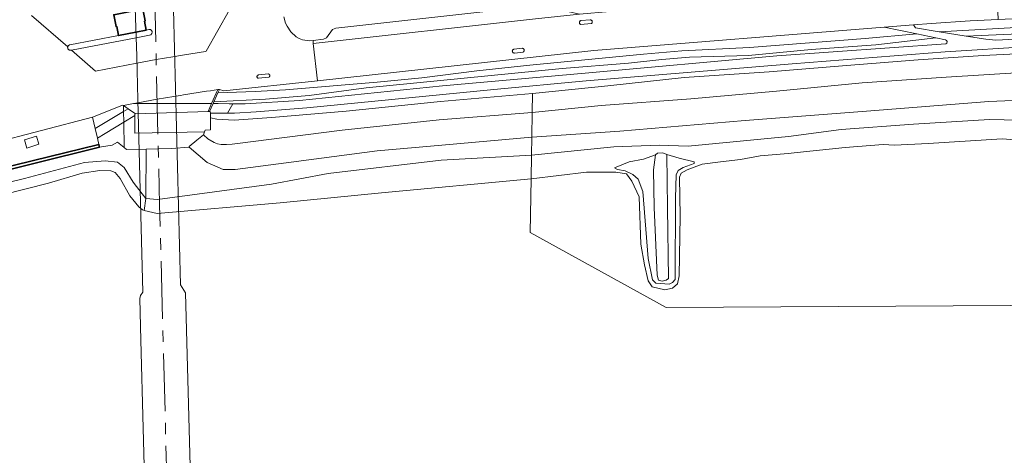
# Model space of a CAD drawing. Header units: metres. Extents: x 110065 to 112666, y 425872 to 427362.
# Tile 3 of 104: x 110473 to 110644, y 426248 to 426324. Entities that reach past the tile are written whole.
import ezdxf

# ---------------------------------------------------------------- set-up
doc = ezdxf.new("R2010")
doc.units = ezdxf.units.M
doc.linetypes.add('AM-AS', pattern=[16, 10, -2, 2, -2])
for name, color, linetype, lineweight in [('B-WE-AM-AS_SPOOR-G', 10, 'AM-AS', 18), ('B-WE-GK-KADEMUUR-GV', 150, 'Continuous', 35), ('B-WE-GR-BEPLANTING_CULTUUR_VASTE PLANTENVAK-GV', 90, 'Continuous', 18), ('B-WE-GR-GRAS-GV', 60, 'Continuous', 13), ('B-WE-GR-GROENVOORZIENING-GV', 80, 'Continuous', 18), ('B-WE-IE-TERREINAFSCHEIDING_KUNSTMATIG_MUUR-GV', 90, 'IE-TERREINAFSCHEIDING-KUNSTMATIG-DICHT', 18), ('B-WE-KW-KUNSTWERK-GV', 170, 'Continuous', 18), ('B-WE-OG-BEBOUWING-GV', 7, 'Continuous', 35), ('B-WE-OG-TERREIN_ERF-GV', 7, 'Continuous', 18), ('B-WE-OG-WATER-GV', 130, 'Continuous', 18), ('B-WE-VH-VERHARDING_ASFALT-GV', 252, 'Continuous', 18), ('B-WE-VH-VERHARDING_BETONSTRAATSTEEN-GV', 252, 'Continuous', 18), ('B-WE-VH-VERHARDING_GESLOTEN-GV', 7, 'Continuous', 18), ('B-WE-VH-VERHARDING_OPEN-GV', 252, 'Continuous', 18), ('B-WE-VH-VERHARDING_TEGEL-GV', 252, 'Continuous', 18)]:
    doc.layers.add(name, color=color, linetype=linetype, lineweight=lineweight)
doc.linetypes.add('IE-TERREINAFSCHEIDING-KUNSTMATIG-DICHT', pattern='A,8,-1,[82,NLCS.SHX,S=0.75,R=90,X=0,Y=0],-1', length=10)

msp = doc.modelspace()

# ---------------------------------------------------------------- linework, layer by layer
at = {"layer": 'B-WE-AM-AS_SPOOR-G', "flags": 128}
msp.add_lwpolyline([(110495.914, 426345.685), (110496.54, 426324.61), (110497.33, 426291.47), (110500.072, 426186.815), (110508.422, 425872.477)], dxfattribs=at)
at = {"layer": 'B-WE-GK-KADEMUUR-GV', "flags": 128}
msp.add_lwpolyline([(110464.365, 426295.846), (110486.944, 426301.49), (110486.944, 426301.49), (110486.944, 426301.49), (110486.832, 426301.94), (110449.316, 426292.744)], dxfattribs=at)
at = {"layer": 'B-WE-GR-BEPLANTING_CULTUUR_VASTE PLANTENVAK-GV', "flags": 128}
msp.add_lwpolyline([(110476.423, 426301.991), (110475.993, 426303.366), (110473.931, 426302.765), (110474.318, 426301.304), (110476.423, 426301.991), (110476.423, 426301.991)], close=True, dxfattribs=at)
at = {"layer": 'B-WE-GR-GRAS-GV', "flags": 128}
for points in [[(110647.354, 426323.837), (110642.516, 426323.59), (110637.647, 426323.341), (110630.909, 426322.898), (110627.861, 426322.653), (110628.211, 426322.119), (110632.309, 426321.463), (110645.621, 426322.222)], [(110645.621, 426322.222), (110632.309, 426321.463), (110636.941, 426320.721), (110662.871, 426321.837)], [(110662.871, 426321.837), (110636.941, 426320.721), (110640.349, 426320.175), (110642.067, 426320.009), (110657.924, 426320.817)], [(110648.013, 426318.933), (110633.303, 426317.995), (110606.808, 426315.925), (110571.189, 426312.963), (110555.184, 426311.445), (110522.838, 426308.292), (110514.061, 426307.566), (110510.301, 426307.339), (110509.077, 426307.339), (110506.112, 426307.34), (110506.112, 426307.34), (110506.112, 426307.34), (110506.113, 426307.292), (110506.125, 426306.526), (110507.215, 426306.33), (110510.227, 426306.139), (110516.697, 426306.633), (110529.643, 426307.704), (110545.925, 426309.402), (110561.905, 426310.754), (110574.943, 426312.074), (110588.122, 426313.533), (110602.84, 426314.539), (110616.233, 426315.643), (110628.634, 426316.577), (110639.908, 426317.336), (110652.591, 426318.013)]]:
    msp.add_lwpolyline(points, dxfattribs=at)
for points in [[(110628.431, 426321.087), (110622.741, 426322.241), (110572.492, 426318.197), (110524.637, 426312.976), (110508.46, 426311.211), (110507.71, 426311.48), (110507.43, 426310.865), (110513.869, 426311.104), (110519.12, 426311.415), (110534.996, 426312.718), (110542.727, 426313.5), (110552.26, 426314.671), (110561.431, 426315.683), (110581.117, 426317.594), (110587.711, 426318.13), (110599.468, 426318.75), (110619.497, 426320.287), (110628.431, 426321.087), (110628.431, 426321.087)], [(110633.4, 426320.079), (110631.711, 426320.421), (110621.312, 426319.192), (110610.149, 426318.368), (110599.29, 426317.359), (110589.081, 426317.053), (110584.283, 426316.661), (110578.489, 426316.033), (110567.016, 426315.078), (110533.083, 426311.738), (110523.234, 426310.448), (110515.649, 426309.797), (110506.718, 426309.304), (110506.589, 426309.021), (110507.483, 426309.021), (110509.361, 426308.975), (110510.01, 426308.979), (110512.11, 426308.993), (110521.526, 426309.576), (110546.281, 426312.097), (110570.982, 426314.29), (110604.192, 426317.299), (110633.444, 426319.351), (110633.587, 426319.484), (110633.668, 426319.771), (110633.575, 426319.935), (110633.4, 426320.079), (110633.4, 426320.079)], [(110631.711, 426320.421), (110628.431, 426321.087), (110619.497, 426320.287), (110599.468, 426318.75), (110587.711, 426318.13), (110581.117, 426317.594), (110561.431, 426315.683), (110552.26, 426314.671), (110542.727, 426313.5), (110534.996, 426312.718), (110519.12, 426311.415), (110513.869, 426311.104), (110507.43, 426310.865), (110506.718, 426309.304), (110515.649, 426309.797), (110523.234, 426310.448), (110533.083, 426311.738), (110567.016, 426315.078), (110578.489, 426316.033), (110584.283, 426316.661), (110589.081, 426317.053), (110599.29, 426317.359), (110610.149, 426318.368), (110621.312, 426319.192), (110631.711, 426320.421), (110631.711, 426320.421)], [(110505.085, 426304.11), (110504.906, 426303.623), (110505.684, 426302.933), (110506.749, 426302.283), (110507.335, 426302.05), (110508.007, 426301.941), (110508.929, 426301.958), (110509.872, 426302.008), (110510.828, 426302.112), (110519.415, 426303.208), (110528.922, 426304.418), (110545.72, 426306.203), (110561.85, 426307.497), (110561.905, 426310.754), (110545.925, 426309.402), (110529.643, 426307.704), (110516.697, 426306.633), (110510.227, 426306.139), (110507.215, 426306.33), (110506.125, 426306.526), (110506.108, 426306.529), (110506.162, 426304.489), (110505.186, 426304.386), (110505.085, 426304.11), (110505.085, 426304.11)]]:
    msp.add_lwpolyline(points, close=True, dxfattribs=at)
at = {"layer": 'B-WE-GR-GROENVOORZIENING-GV', "flags": 128}
msp.add_lwpolyline([(110652.591, 426318.013), (110639.908, 426317.336), (110628.634, 426316.577), (110616.233, 426315.643), (110602.84, 426314.539), (110588.122, 426313.533), (110574.943, 426312.074), (110561.905, 426310.754), (110561.905, 426310.754), (110561.905, 426310.754), (110561.85, 426307.497), (110573.786, 426308.675), (110589.311, 426309.827), (110604.099, 426311.187), (110618.95, 426312.593), (110633.478, 426313.599), (110647.438, 426314.448)], dxfattribs=at)
at = {"layer": 'B-WE-IE-TERREINAFSCHEIDING_KUNSTMATIG_MUUR-GV', "flags": 128}
msp.add_lwpolyline([(110506.589, 426309.021), (110506.718, 426309.304), (110507.43, 426310.865), (110507.71, 426311.48), (110507.39, 426311.438), (110506.326, 426309.021), (110505.718, 426307.64), (110505.963, 426307.648), (110506.589, 426309.021), (110506.589, 426309.021)], close=True, dxfattribs=at)
at = {"layer": 'B-WE-KW-KUNSTWERK-GV', "flags": 128}
msp.add_lwpolyline([(110503.274, 426222.566), (110501.801, 426276.201), (110501.801, 426276.201), (110501.801, 426276.201), (110500.953, 426277.587), (110499.211, 426345.811), (110492.558, 426345.556), (110492.605, 426343.155), (110492.784, 426336.997), (110492.906, 426332.775), (110492.996, 426329.478), (110493.083, 426326.213), (110493.102, 426325.623), (110493.266, 426320.46), (110493.358, 426317.292), (110493.529, 426309.669), (110494.422, 426276.329), (110494.016, 426275.761), (110493.93, 426275.269), (110494.101, 426268.009), (110496.883, 426161.31)], dxfattribs=at)
for points in [[(110487.912, 426303.855), (110491.109, 426305.786), (110493.045, 426306.956), (110493.048, 426307.214), (110493.162, 426307.218), (110491.875, 426308.119), (110491.082, 426307.64), (110486.173, 426304.674), (110486.566, 426303.042), (110487.912, 426303.855), (110487.912, 426303.855)], [(110491.066, 426308.685), (110491.082, 426307.64), (110491.109, 426305.786), (110491.175, 426301.403), (110491.594, 426301.058), (110495.013, 426301.134), (110499.389, 426301.231), (110502.442, 426301.479), (110502.42, 426301.611), (110503.747, 426302.685), (110504.906, 426303.623), (110505.085, 426304.11), (110493.012, 426303.873), (110493.045, 426306.956), (110493.048, 426307.214), (110493.162, 426307.218), (110491.875, 426308.119), (110491.066, 426308.685), (110491.066, 426308.685)]]:
    msp.add_lwpolyline(points, close=True, dxfattribs=at)
at = {"layer": 'B-WE-OG-BEBOUWING-GV', "flags": 128}
msp.add_lwpolyline([(110494.704, 426323.325), (110494.812, 426323.347), (110494.417, 426325.368), (110493.129, 426325.119), (110489.398, 426324.399), (110489.796, 426322.366), (110489.893, 426322.385), (110490.236, 426320.814), (110493.238, 426321.399), (110495.011, 426321.758), (110494.704, 426323.325), (110494.704, 426323.325)], close=True, dxfattribs=at)
at = {"layer": 'B-WE-OG-TERREIN_ERF-GV', "flags": 128}
for points in [[(110494.417, 426325.368), (110494.812, 426323.347), (110494.704, 426323.325), (110495.011, 426321.758), (110495.462, 426321.858), (110495.535, 426321.869), (110495.608, 426321.867), (110495.68, 426321.854), (110495.749, 426321.83), (110495.814, 426321.795), (110495.871, 426321.749), (110495.921, 426321.695), (110495.961, 426321.634), (110495.991, 426321.567), (110496.013, 426321.485), (110496.021, 426321.401), (110496.016, 426321.316), (110495.998, 426321.233), (110495.968, 426321.154), (110495.925, 426321.081), (110495.871, 426321.015), (110495.808, 426320.959), (110495.583, 426320.859), (110493.267, 426320.418), (110482.048, 426318.28), (110486.23, 426314.627), (110493.395, 426316.025), (110496.73, 426316.636), (110499.621, 426317.117), (110501.294, 426317.396), (110505.261, 426318.056), (110505.407, 426318.08), (110509.428, 426325.25)], [(110475.133, 426324.259), (110481.416, 426318.827), (110481.439, 426318.905), (110481.474, 426318.979), (110481.521, 426319.045), (110481.579, 426319.102), (110481.646, 426319.149), (110481.72, 426319.184), (110481.798, 426319.206), (110490.236, 426320.814), (110489.893, 426322.385), (110489.796, 426322.366), (110489.398, 426324.399)]]:
    msp.add_lwpolyline(points, dxfattribs=at)
at = {"layer": 'B-WE-OG-WATER-GV', "flags": 128}
msp.add_lwpolyline([(110649.252, 426302.444), (110643.189, 426302.896), (110630.375, 426302.105), (110624.571, 426301.804), (110622.577, 426301.933), (110615.993, 426301.431), (110608.793, 426300.632), (110606.134, 426300.382), (110601.29, 426299.951), (110597.879, 426299.335), (110594.414, 426298.941), (110591.25, 426298.537), (110588.658, 426297.563), (110587.635, 426296.936), (110587.339, 426296.287), (110587.452, 426289.495), (110587.288, 426279.163), (110586.984, 426277.766), (110586.101, 426277.011), (110584.763, 426276.771), (110582.607, 426277.245), (110581.896, 426278.3), (110581.251, 426281.055), (110580.627, 426284.645), (110580.325, 426292.874), (110579.068, 426295.599), (110578.135, 426296.83), (110576.312, 426297.146), (110571.245, 426297.123), (110561.659, 426296.003), (110561.504, 426286.663), (110585.041, 426273.685), (110674.47, 426274.212)], dxfattribs=at)
at = {"layer": 'B-WE-VH-VERHARDING_ASFALT-GV', "flags": 128}
for points in [[(110642.516, 426323.59), (110642.197, 426330.089), (110632.266, 426329.527), (110622.989, 426328.778), (110610.762, 426327.792), (110599.058, 426326.847), (110583.192, 426325.647), (110575.269, 426324.973), (110570.017, 426324.496), (110562.395, 426323.727), (110523.931, 426319.444), (110524.637, 426312.976), (110572.492, 426318.197), (110622.741, 426322.241), (110627.861, 426322.653), (110630.909, 426322.898), (110637.647, 426323.341), (110642.516, 426323.59), (110642.516, 426323.59)], [(110572.057, 426322.882), (110572.106, 426322.916), (110572.149, 426322.958), (110572.183, 426323.006), (110572.209, 426323.06), (110572.225, 426323.118), (110572.231, 426323.177), (110572.226, 426323.237), (110572.211, 426323.295), (110572.187, 426323.349), (110572.153, 426323.398), (110572.111, 426323.441), (110572.063, 426323.476), (110572.009, 426323.502), (110571.951, 426323.518), (110571.892, 426323.524), (110570.299, 426323.402), (110570.241, 426323.388), (110570.186, 426323.365), (110570.136, 426323.332), (110570.092, 426323.291), (110570.056, 426323.243), (110570.029, 426323.19), (110570.012, 426323.132), (110570.005, 426323.073), (110570.008, 426323.013), (110570.022, 426322.955), (110570.045, 426322.9), (110570.078, 426322.85), (110570.119, 426322.806), (110570.167, 426322.77), (110570.22, 426322.743), (110572.057, 426322.882), (110572.057, 426322.882)], [(110570.167, 426322.77), (110570.119, 426322.806), (110570.078, 426322.85), (110570.045, 426322.9), (110570.022, 426322.955), (110570.008, 426323.013), (110570.005, 426323.073), (110570.012, 426323.132), (110570.029, 426323.19), (110570.056, 426323.243), (110570.092, 426323.291), (110570.136, 426323.332), (110570.186, 426323.365), (110570.241, 426323.388), (110570.299, 426323.402), (110571.892, 426323.524), (110571.951, 426323.518), (110572.009, 426323.502), (110572.063, 426323.476), (110572.111, 426323.441), (110572.153, 426323.398), (110572.187, 426323.349), (110572.211, 426323.295), (110572.226, 426323.237), (110572.231, 426323.177), (110572.225, 426323.118), (110572.209, 426323.06), (110572.183, 426323.006), (110572.149, 426322.958), (110572.106, 426322.916), (110572.057, 426322.882), (110570.22, 426322.743), (110570.167, 426322.77), (110570.167, 426322.77)], [(110560.237, 426317.954), (110560.288, 426317.98), (110560.334, 426318.014), (110560.373, 426318.056), (110560.405, 426318.103), (110560.428, 426318.156), (110560.442, 426318.211), (110560.446, 426318.268), (110560.441, 426318.325), (110560.426, 426318.38), (110560.402, 426318.432), (110560.37, 426318.479), (110560.33, 426318.52), (110560.284, 426318.554), (110560.233, 426318.579), (110560.178, 426318.595), (110560.121, 426318.602), (110558.632, 426318.42), (110558.581, 426318.403), (110558.534, 426318.377), (110558.492, 426318.345), (110558.456, 426318.305), (110558.426, 426318.261), (110558.405, 426318.212), (110558.392, 426318.16), (110558.387, 426318.107), (110558.391, 426318.053), (110558.404, 426318.001), (110558.425, 426317.952), (110558.454, 426317.907), (110558.49, 426317.868), (110558.532, 426317.835), (110558.579, 426317.809), (110558.63, 426317.791), (110558.683, 426317.782), (110558.736, 426317.782), (110560.237, 426317.954), (110560.237, 426317.954)], [(110558.63, 426317.791), (110558.579, 426317.809), (110558.532, 426317.835), (110558.49, 426317.868), (110558.454, 426317.907), (110558.425, 426317.952), (110558.404, 426318.001), (110558.391, 426318.053), (110558.387, 426318.107), (110558.392, 426318.16), (110558.405, 426318.212), (110558.426, 426318.261), (110558.456, 426318.305), (110558.492, 426318.345), (110558.534, 426318.377), (110558.581, 426318.403), (110558.632, 426318.42), (110560.121, 426318.602), (110560.178, 426318.595), (110560.233, 426318.579), (110560.284, 426318.554), (110560.33, 426318.52), (110560.37, 426318.479), (110560.402, 426318.432), (110560.426, 426318.38), (110560.441, 426318.325), (110560.446, 426318.268), (110560.442, 426318.211), (110560.428, 426318.156), (110560.405, 426318.103), (110560.373, 426318.056), (110560.334, 426318.014), (110560.288, 426317.98), (110560.237, 426317.954), (110558.736, 426317.782), (110558.683, 426317.782), (110558.63, 426317.791), (110558.63, 426317.791)], [(110516.19, 426314.16), (110516.157, 426314.167), (110514.432, 426313.981), (110514.384, 426313.971), (110514.339, 426313.953), (110514.297, 426313.928), (110514.26, 426313.896), (110514.229, 426313.858), (110514.205, 426313.816), (110514.187, 426313.77), (110514.178, 426313.722), (110514.177, 426313.674), (110514.184, 426313.625), (110514.199, 426313.579), (110514.221, 426313.536), (110514.251, 426313.497), (110514.286, 426313.463), (110514.327, 426313.436), (110514.371, 426313.416), (110514.418, 426313.403), (110514.467, 426313.399), (110516.224, 426313.59), (110516.268, 426313.613), (110516.308, 426313.643), (110516.343, 426313.678), (110516.371, 426313.72), (110516.392, 426313.765), (110516.405, 426313.813), (110516.41, 426313.862), (110516.407, 426313.912), (110516.396, 426313.96), (110516.377, 426314.006), (110516.351, 426314.049), (110516.318, 426314.086), (110516.28, 426314.118), (110516.237, 426314.143), (110516.19, 426314.16), (110516.19, 426314.16)], [(110514.418, 426313.403), (110514.371, 426313.416), (110514.327, 426313.436), (110514.286, 426313.463), (110514.251, 426313.497), (110514.221, 426313.536), (110514.199, 426313.579), (110514.184, 426313.625), (110514.177, 426313.674), (110514.178, 426313.722), (110514.187, 426313.77), (110514.205, 426313.816), (110514.229, 426313.858), (110514.26, 426313.896), (110514.297, 426313.928), (110514.339, 426313.953), (110514.384, 426313.971), (110514.432, 426313.981), (110516.157, 426314.167), (110516.19, 426314.16), (110516.237, 426314.143), (110516.28, 426314.118), (110516.318, 426314.086), (110516.351, 426314.049), (110516.377, 426314.006), (110516.396, 426313.96), (110516.407, 426313.912), (110516.41, 426313.862), (110516.405, 426313.813), (110516.392, 426313.765), (110516.371, 426313.72), (110516.343, 426313.678), (110516.308, 426313.643), (110516.268, 426313.613), (110516.224, 426313.59), (110514.467, 426313.399), (110514.418, 426313.403), (110514.418, 426313.403)]]:
    msp.add_lwpolyline(points, close=True, dxfattribs=at)
for points in [[(110509.428, 426325.25), (110505.407, 426318.08), (110505.261, 426318.056), (110501.294, 426317.396), (110499.621, 426317.117), (110496.73, 426316.636), (110493.395, 426316.025), (110486.23, 426314.627), (110482.048, 426318.28), (110481.973, 426318.26), (110481.895, 426318.253), (110481.818, 426318.258), (110481.742, 426318.275), (110481.67, 426318.305), (110481.603, 426318.345), (110481.545, 426318.396), (110481.495, 426318.456), (110481.455, 426318.523), (110481.427, 426318.596), (110481.411, 426318.672), (110481.407, 426318.75), (110481.416, 426318.827), (110475.133, 426324.259)], [(110467.968, 426302.04), (110485.695, 426306.656), (110490.792, 426308.669), (110490.968, 426308.754), (110491.066, 426308.685), (110492.806, 426309.017), (110493.539, 426309.157), (110496.893, 426309.797), (110499.812, 426310.259), (110500.931, 426310.436), (110501.485, 426310.523), (110505.452, 426311.142), (110506.156, 426311.252), (110507.39, 426311.438), (110507.71, 426311.48), (110508.46, 426311.211), (110524.637, 426312.976), (110523.931, 426319.444), (110523.891, 426319.958), (110523.277, 426319.898), (110522.041, 426320.063), (110521.466, 426320.28), (110520.944, 426320.593), (110520.053, 426321.458), (110519.383, 426322.441), (110519.139, 426322.964), (110518.833, 426324.075)]]:
    msp.add_lwpolyline(points, dxfattribs=at)
at = {"layer": 'B-WE-VH-VERHARDING_BETONSTRAATSTEEN-GV', "flags": 128}
msp.add_lwpolyline([(110518.833, 426324.075), (110519.139, 426322.964), (110519.383, 426322.441), (110520.053, 426321.458), (110520.944, 426320.593), (110521.466, 426320.28), (110522.041, 426320.063), (110523.277, 426319.898), (110523.891, 426319.958), (110525.714, 426320.177), (110526.239, 426320.428), (110527.277, 426321.861), (110527.819, 426322.113), (110565.731, 426326.308)], dxfattribs=at)
for points in [[(110486.173, 426304.674), (110485.695, 426306.656), (110467.968, 426302.04), (110434.34, 426293.282), (110414.16, 426287.484), (110406.754, 426285.075), (110408.031, 426281.181), (110415.201, 426283.318), (110430.91, 426287.912), (110449.316, 426292.744), (110486.832, 426301.94), (110486.566, 426303.042), (110486.173, 426304.674), (110486.173, 426304.674)], [(110473.931, 426302.765), (110475.993, 426303.366), (110476.423, 426301.991), (110474.318, 426301.304), (110473.931, 426302.765), (110473.931, 426302.765)]]:
    msp.add_lwpolyline(points, close=True, dxfattribs=at)
at = {"layer": 'B-WE-VH-VERHARDING_GESLOTEN-GV', "flags": 128}
for points in [[(110481.416, 426318.827), (110481.407, 426318.75), (110481.411, 426318.672), (110481.427, 426318.596), (110481.455, 426318.523), (110481.495, 426318.456), (110481.545, 426318.396), (110481.603, 426318.345), (110481.67, 426318.305), (110481.742, 426318.275), (110481.818, 426318.258), (110481.895, 426318.253), (110481.973, 426318.26), (110482.048, 426318.28), (110493.267, 426320.418), (110495.583, 426320.859), (110495.808, 426320.959), (110495.871, 426321.015), (110495.925, 426321.081), (110495.968, 426321.154), (110495.998, 426321.233), (110496.016, 426321.316), (110496.021, 426321.401), (110496.013, 426321.485), (110495.991, 426321.567), (110495.961, 426321.634), (110495.921, 426321.695), (110495.871, 426321.749), (110495.814, 426321.795), (110495.749, 426321.83), (110495.68, 426321.854), (110495.608, 426321.867), (110495.535, 426321.869), (110495.462, 426321.858), (110495.011, 426321.758), (110493.238, 426321.399), (110490.236, 426320.814), (110481.798, 426319.206), (110481.72, 426319.184), (110481.646, 426319.149), (110481.579, 426319.102), (110481.521, 426319.045), (110481.474, 426318.979), (110481.439, 426318.905), (110481.416, 426318.827), (110481.416, 426318.827)], [(110487.912, 426303.855), (110491.109, 426305.786), (110493.045, 426306.956), (110493.048, 426307.214), (110493.162, 426307.218), (110491.875, 426308.119), (110491.082, 426307.64), (110486.173, 426304.674), (110486.566, 426303.042), (110487.912, 426303.855), (110487.912, 426303.855)], [(110509.077, 426307.339), (110510.01, 426308.979), (110509.361, 426308.975), (110507.483, 426309.021), (110506.589, 426309.021), (110505.963, 426307.648), (110506.104, 426307.653), (110506.112, 426307.34), (110509.077, 426307.339), (110509.077, 426307.339)]]:
    msp.add_lwpolyline(points, close=True, dxfattribs=at)
msp.add_lwpolyline([(110657.924, 426320.817), (110642.067, 426320.009), (110640.349, 426320.175), (110636.941, 426320.721), (110632.309, 426321.463), (110628.211, 426322.119), (110628.211, 426322.119), (110628.211, 426322.119), (110627.861, 426322.653), (110622.741, 426322.241), (110628.431, 426321.087), (110631.711, 426320.421), (110633.4, 426320.079), (110633.575, 426319.935), (110633.668, 426319.771), (110633.587, 426319.484), (110633.444, 426319.351), (110604.192, 426317.299), (110570.982, 426314.29), (110546.281, 426312.097), (110521.526, 426309.576), (110512.11, 426308.993), (110510.01, 426308.979), (110509.077, 426307.339), (110510.301, 426307.339), (110514.061, 426307.566), (110522.838, 426308.292), (110555.184, 426311.445), (110571.189, 426312.963), (110606.808, 426315.925), (110633.303, 426317.995), (110648.013, 426318.933)], dxfattribs=at)
at = {"layer": 'B-WE-VH-VERHARDING_OPEN-GV', "flags": 128}
for points in [[(110566.3, 426326.186), (110565.731, 426326.308), (110527.819, 426322.113), (110527.277, 426321.861), (110526.239, 426320.428), (110525.714, 426320.177), (110523.891, 426319.958), (110523.931, 426319.444), (110562.395, 426323.727), (110570.017, 426324.496), (110567.983, 426324.96), (110567.637, 426325.146), (110566.3, 426326.186), (110566.3, 426326.186)], [(110491.109, 426305.786), (110491.082, 426307.64), (110491.066, 426308.685), (110490.968, 426308.754), (110490.792, 426308.669), (110485.695, 426306.656), (110486.173, 426304.674), (110486.566, 426303.042), (110486.832, 426301.94), (110486.944, 426301.49), (110489.141, 426301.819), (110490.064, 426302.315), (110491.175, 426301.403), (110491.109, 426305.786), (110491.109, 426305.786)], [(110561.754, 426303.183), (110561.85, 426307.497), (110545.72, 426306.203), (110528.922, 426304.418), (110519.415, 426303.208), (110510.828, 426302.112), (110509.872, 426302.008), (110508.929, 426301.958), (110508.007, 426301.941), (110507.335, 426302.05), (110506.749, 426302.283), (110505.684, 426302.933), (110504.906, 426303.623), (110503.747, 426302.685), (110502.42, 426301.611), (110502.442, 426301.479), (110505.57, 426298.814), (110508.334, 426297.593), (110510.382, 426297.581), (110517.883, 426298.601), (110534.961, 426300.807), (110544.208, 426301.636), (110561.754, 426303.183), (110561.754, 426303.183)], [(110561.727, 426300.079), (110561.754, 426303.183), (110544.208, 426301.636), (110534.961, 426300.807), (110517.883, 426298.601), (110510.382, 426297.581), (110508.334, 426297.593), (110505.57, 426298.814), (110502.442, 426301.479), (110499.389, 426301.231), (110495.013, 426301.134), (110494.936, 426292.556), (110496.963, 426292.411), (110516.709, 426295.051), (110526.534, 426296.926), (110546.045, 426299.239), (110561.727, 426300.079), (110561.727, 426300.079)], [(110561.659, 426296.003), (110561.727, 426300.079), (110546.045, 426299.239), (110526.534, 426296.926), (110516.709, 426295.051), (110496.963, 426292.411), (110494.936, 426292.556), (110494.669, 426290.51), (110496.882, 426289.95), (110518.192, 426291.836), (110535.738, 426293.556), (110561.659, 426296.003), (110561.659, 426296.003)], [(110583.169, 426300.158), (110583.51, 426300.454), (110584.424, 426300.475), (110585.156, 426300.174), (110587.26, 426299.555), (110589.874, 426298.938), (110589.852, 426298.62), (110587.977, 426297.943), (110587.117, 426297.405), (110586.76, 426296.655), (110586.649, 426292.622), (110586.576, 426278.553), (110586.116, 426278.007), (110585.566, 426277.743), (110583.232, 426277.914), (110582.646, 426278.461), (110581.906, 426282.195), (110581.008, 426293.786), (110580.188, 426295.95), (110579.259, 426296.71), (110577.943, 426297.395), (110576.602, 426297.575), (110576.085, 426297.869), (110578.604, 426298.903), (110581.069, 426299.409), (110583.169, 426300.158), (110583.169, 426300.158)], [(110589.874, 426298.938), (110587.26, 426299.555), (110585.156, 426300.174), (110585.236, 426290.936), (110585.449, 426278.726), (110585.026, 426278.416), (110584.326, 426278.229), (110583.714, 426278.43), (110583.468, 426279.273), (110582.943, 426291.02), (110582.822, 426297.556), (110583.169, 426300.158), (110581.069, 426299.409), (110578.604, 426298.903), (110576.085, 426297.869), (110576.602, 426297.575), (110577.943, 426297.395), (110579.259, 426296.71), (110580.188, 426295.95), (110581.008, 426293.786), (110581.906, 426282.195), (110582.646, 426278.461), (110583.232, 426277.914), (110585.566, 426277.743), (110586.116, 426278.007), (110586.576, 426278.553), (110586.649, 426292.622), (110586.76, 426296.655), (110587.117, 426297.405), (110587.977, 426297.943), (110589.852, 426298.62), (110589.874, 426298.938), (110589.874, 426298.938)], [(110585.156, 426300.174), (110584.424, 426300.475), (110583.51, 426300.454), (110583.169, 426300.158), (110582.822, 426297.556), (110582.943, 426291.02), (110583.468, 426279.273), (110583.714, 426278.43), (110584.326, 426278.229), (110585.026, 426278.416), (110585.449, 426278.726), (110585.236, 426290.936), (110585.156, 426300.174), (110585.156, 426300.174)]]:
    msp.add_lwpolyline(points, close=True, dxfattribs=at)
for points in [[(110647.438, 426314.448), (110633.478, 426313.599), (110618.95, 426312.593), (110604.099, 426311.187), (110589.311, 426309.827), (110573.786, 426308.675), (110561.85, 426307.497), (110561.754, 426303.183), (110576.993, 426304.217), (110598.714, 426306.105), (110619.718, 426307.699), (110640.9, 426309.401), (110654.691, 426309.96)], [(110654.691, 426309.96), (110640.9, 426309.401), (110619.718, 426307.699), (110598.714, 426306.105), (110576.993, 426304.217), (110561.754, 426303.183), (110561.727, 426300.079), (110575.973, 426301.512), (110583.797, 426301.809), (110588.837, 426301.624), (110606.184, 426303.326), (110615.304, 426304.551), (110627.836, 426305.465), (110640.996, 426306.282), (110653.713, 426305.961)], [(110653.713, 426305.961), (110640.996, 426306.282), (110627.836, 426305.465), (110615.304, 426304.551), (110606.184, 426303.326), (110588.837, 426301.624), (110583.797, 426301.809), (110575.973, 426301.512), (110561.727, 426300.079), (110561.659, 426296.003), (110571.245, 426297.123), (110576.312, 426297.146), (110578.135, 426296.83), (110579.068, 426295.599), (110580.325, 426292.874), (110580.627, 426284.645), (110581.251, 426281.055), (110581.896, 426278.3), (110582.607, 426277.245), (110584.763, 426276.771), (110586.101, 426277.011), (110586.984, 426277.766), (110587.288, 426279.163), (110587.452, 426289.495), (110587.339, 426296.287), (110587.635, 426296.936), (110588.658, 426297.563), (110591.25, 426298.537), (110594.414, 426298.941), (110597.879, 426299.335), (110601.29, 426299.951), (110606.134, 426300.382), (110608.793, 426300.632), (110615.993, 426301.431), (110622.577, 426301.933), (110624.571, 426301.804), (110630.375, 426302.105), (110643.189, 426302.896), (110649.252, 426302.444)], [(110457.582, 426292.04), (110473.949, 426296.047), (110484.326, 426298.79), (110487.888, 426299.125), (110490.034, 426298.869), (110491.162, 426297.958), (110492.75, 426295.377), (110494.298, 426293.396), (110494.936, 426292.556), (110495.013, 426301.134), (110491.594, 426301.058), (110491.175, 426301.403), (110490.064, 426302.315), (110489.141, 426301.819), (110486.944, 426301.49), (110464.365, 426295.846)], [(110470.119, 426293.228), (110478.096, 426295.219), (110483.937, 426296.963), (110486.974, 426297.429), (110488.874, 426297.35), (110489.652, 426297.087), (110490.485, 426296.042), (110492.186, 426293.033), (110493.704, 426291.147), (110494.387, 426290.581), (110494.669, 426290.51), (110494.936, 426292.556), (110494.936, 426292.556), (110494.936, 426292.556), (110494.298, 426293.396), (110492.75, 426295.377), (110491.162, 426297.958), (110490.034, 426298.869), (110487.888, 426299.125), (110484.326, 426298.79), (110473.949, 426296.047), (110457.582, 426292.04)]]:
    msp.add_lwpolyline(points, dxfattribs=at)
at = {"layer": 'B-WE-VH-VERHARDING_TEGEL-GV', "flags": 128}
for points in [[(110493.542, 426309.017), (110499.846, 426309.019), (110501.526, 426309.02), (110505.514, 426309.021), (110506.326, 426309.021), (110507.39, 426311.438), (110506.156, 426311.252), (110505.452, 426311.142), (110501.485, 426310.523), (110500.931, 426310.436), (110499.812, 426310.259), (110496.893, 426309.797), (110493.539, 426309.157), (110492.806, 426309.017), (110493.542, 426309.017), (110493.542, 426309.017)], [(110505.718, 426307.64), (110506.326, 426309.021), (110505.514, 426309.021), (110501.526, 426309.02), (110499.846, 426309.019), (110493.542, 426309.017), (110492.806, 426309.017), (110491.066, 426308.685), (110491.875, 426308.119), (110493.162, 426307.218), (110505.718, 426307.64), (110505.718, 426307.64)]]:
    msp.add_lwpolyline(points, close=True, dxfattribs=at)

doc.saveas('drawing.dxf')
